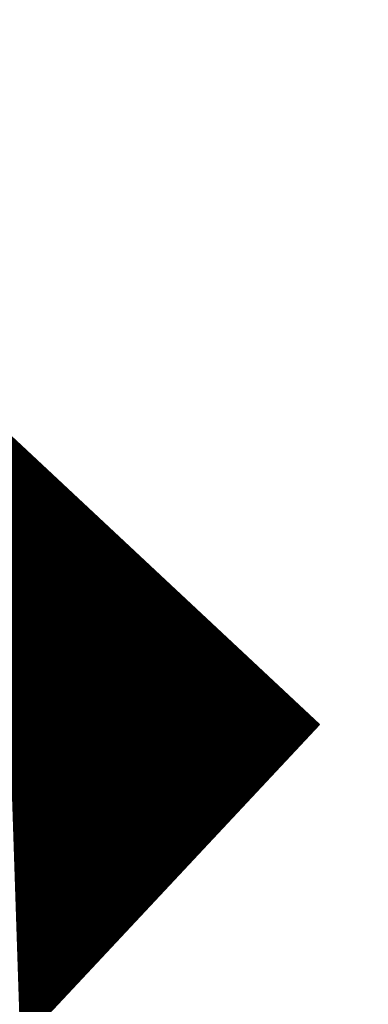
# Model space of a CAD drawing. Extents: x 0 to 1135, y 0 to 420.
# Tile 72 of 77: x 1083.175 to 1083.757, y 211.967 to 213.613. Entities that reach past the tile are written whole.
import ezdxf

# ---------------------------------------------------------------- set-up
doc = ezdxf.new("R2010")
doc.units = 0
doc.header["$LTSCALE"] = 2
doc.header["$MEASUREMENT"] = 0
doc.linetypes.add('AUSGEZOGEN', pattern=[0])
doc.layers.get('0').update_dxf_attribs({"color": 8, "linetype": 'AUSGEZOGEN'})
doc.layers.add('FBRTOP', color=8, linetype='AUSGEZOGEN')
doc.layers.add('SIGNATUR', color=8, linetype='AUSGEZOGEN')

# ---------------------------------------------------------------- blocks, each defined once
blk = doc.blocks.new('*X26')
at = {"color": 0}
for p, q in [((88.1418, 257.9307), (89.0542, 258.8431)), ((88.1432, 257.9307), (89.0542, 258.8417)), ((88.1446, 257.9307), (89.0542, 258.8403)), ((88.146, 257.9307), (89.0542, 258.8389)), ((88.1474, 257.9307), (89.0542, 258.8375)), ((88.1489, 257.9307), (89.0542, 258.836)), ((88.1503, 257.9307), (89.0542, 258.8346)), ((88.1517, 257.9307), (89.0542, 258.8332)), ((88.1531, 257.9307), (89.0542, 258.8318)), ((88.1545, 257.9307), (89.0542, 258.8304)), ((88.1559, 257.9307), (89.0542, 258.829)), ((88.1573, 257.9307), (89.0542, 258.8276)), ((88.1588, 257.9307), (89.0542, 258.8261)), ((88.1602, 257.9307), (89.0542, 258.8247)), ((88.1616, 257.9307), (89.0542, 258.8233)), ((88.163, 257.9307), (89.0542, 258.8219)), ((88.1644, 257.9307), (89.0542, 258.8205)), ((88.1658, 257.9307), (89.0542, 258.8191)), ((88.1672, 257.9307), (89.0542, 258.8177)), ((88.1687, 257.9307), (89.0542, 258.8163)), ((88.1701, 257.9307), (89.0542, 258.8148)), ((88.1715, 257.9307), (89.0542, 258.8134)), ((88.1729, 257.9307), (89.0542, 258.812)), ((88.1743, 257.9307), (89.0542, 258.8106)), ((88.1757, 257.9307), (89.0542, 258.8092)), ((88.1771, 257.9307), (89.0542, 258.8078)), ((88.1786, 257.9307), (89.0542, 258.8064)), ((88.18, 257.9307), (89.0542, 258.8049)), ((88.1814, 257.9307), (89.0542, 258.8035)), ((88.1828, 257.9307), (89.0542, 258.8021)), ((88.1842, 257.9307), (89.0542, 258.8007)), ((88.1856, 257.9307), (89.0542, 258.7993)), ((88.187, 257.9307), (89.0542, 258.7979)), ((88.1885, 257.9307), (89.0542, 258.7965)), ((88.1899, 257.9307), (89.0542, 258.795)), ((88.1913, 257.9307), (89.0542, 258.7936)), ((88.1927, 257.9307), (89.0542, 258.7922)), ((88.1941, 257.9307), (89.0542, 258.7908)), ((88.1955, 257.9307), (89.0542, 258.7894)), ((88.1969, 257.9307), (89.0542, 258.788)), ((88.1984, 257.9307), (89.0542, 258.7866)), ((88.1998, 257.9307), (89.0542, 258.7851)), ((88.2012, 257.9307), (89.0542, 258.7837)), ((88.2026, 257.9307), (89.0542, 258.7823)), ((88.204, 257.9307), (89.0542, 258.7809)), ((88.2054, 257.9307), (89.0542, 258.7795)), ((88.2068, 257.9307), (89.0542, 258.7781)), ((88.2083, 257.9307), (89.0542, 258.7767)), ((88.2097, 257.9307), (89.0542, 258.7752)), ((88.2111, 257.9307), (89.0542, 258.7738)), ((88.2125, 257.9307), (89.0542, 258.7724)), ((88.2139, 257.9307), (89.0542, 258.771)), ((88.2153, 257.9307), (89.0542, 258.7696)), ((88.2167, 257.9307), (89.0542, 258.7682)), ((88.2182, 257.9307), (89.0542, 258.7668)), ((88.2196, 257.9307), (89.0542, 258.7653)), ((88.221, 257.9307), (89.0542, 258.7639)), ((88.2224, 257.9307), (89.0542, 258.7625)), ((88.2238, 257.9307), (89.0542, 258.7611)), ((88.2252, 257.9307), (89.0542, 258.7597)), ((88.2266, 257.9307), (89.0542, 258.7583)), ((88.2281, 257.9307), (89.0542, 258.7569)), ((88.2295, 257.9307), (89.0542, 258.7554)), ((88.2309, 257.9307), (89.0542, 258.754)), ((88.2323, 257.9307), (89.0542, 258.7526)), ((88.2337, 257.9307), (89.0542, 258.7512)), ((88.2351, 257.9307), (89.0542, 258.7498)), ((88.2365, 257.9307), (89.0542, 258.7484)), ((88.238, 257.9307), (89.0542, 258.747)), ((88.2394, 257.9307), (89.0542, 258.7455)), ((88.2408, 257.9307), (89.0542, 258.7441)), ((88.2422, 257.9307), (89.0542, 258.7427)), ((88.2436, 257.9307), (89.0542, 258.7413)), ((88.245, 257.9307), (89.0542, 258.7399)), ((88.2464, 257.9307), (89.0542, 258.7385)), ((88.2479, 257.9307), (89.0542, 258.7371)), ((88.2493, 257.9307), (89.0542, 258.7356)), ((88.2507, 257.9307), (89.0542, 258.7342)), ((88.2521, 257.9307), (89.0542, 258.7328)), ((88.2535, 257.9307), (89.0542, 258.7314)), ((88.2549, 257.9307), (89.0542, 258.73)), ((88.2563, 257.9307), (89.0542, 258.7286)), ((88.2578, 257.9307), (89.0542, 258.7272)), ((88.2592, 257.9307), (89.0542, 258.7257)), ((88.2606, 257.9307), (89.0542, 258.7243)), ((88.262, 257.9307), (89.0542, 258.7229)), ((88.2634, 257.9307), (89.0542, 258.7215)), ((88.2648, 257.9307), (89.0542, 258.7201)), ((88.2662, 257.9307), (89.0542, 258.7187)), ((88.2677, 257.9307), (89.0542, 258.7173)), ((88.2691, 257.9307), (89.0542, 258.7158)), ((88.2705, 257.9307), (89.0542, 258.7144)), ((88.2719, 257.9307), (89.0542, 258.713)), ((88.2733, 257.9307), (89.0542, 258.7116)), ((88.2747, 257.9307), (89.0542, 258.7102)), ((88.2761, 257.9307), (89.0542, 258.7088)), ((88.2776, 257.9307), (89.0542, 258.7074)), ((88.279, 257.9307), (89.0542, 258.7059)), ((88.2804, 257.9307), (89.0542, 258.7045)), ((88.2818, 257.9307), (89.0542, 258.7031)), ((88.2832, 257.9307), (89.0542, 258.7017)), ((88.2846, 257.9307), (89.0542, 258.7003)), ((88.286, 257.9307), (89.0542, 258.6989)), ((88.2875, 257.9307), (89.0542, 258.6975)), ((88.2889, 257.9307), (89.0542, 258.696)), ((88.2903, 257.9307), (89.0542, 258.6946)), ((88.2917, 257.9307), (89.0542, 258.6932)), ((88.2931, 257.9307), (89.0542, 258.6918)), ((88.2945, 257.9307), (89.0542, 258.6904)), ((88.2959, 257.9307), (89.0542, 258.689)), ((88.2973, 257.9307), (89.0542, 258.6876)), ((88.2988, 257.9307), (89.0542, 258.6861)), ((88.3002, 257.9307), (89.0542, 258.6847)), ((88.3016, 257.9307), (89.0542, 258.6833)), ((88.303, 257.9307), (89.0542, 258.6819)), ((88.3044, 257.9307), (89.0542, 258.6805)), ((88.3058, 257.9307), (89.0542, 258.6791)), ((88.3072, 257.9307), (89.0542, 258.6777)), ((88.3087, 257.9307), (89.0542, 258.6762)), ((88.3101, 257.9307), (89.0542, 258.6748)), ((88.3115, 257.9307), (89.0542, 258.6734)), ((88.3129, 257.9307), (89.0542, 258.672)), ((88.3143, 257.9307), (89.0542, 258.6706)), ((88.3157, 257.9307), (89.0542, 258.6692)), ((88.3171, 257.9307), (89.0542, 258.6678)), ((88.3186, 257.9307), (89.0542, 258.6663)), ((88.32, 257.9307), (89.0542, 258.6649)), ((88.3214, 257.9307), (89.0542, 258.6635)), ((88.3228, 257.9307), (89.0542, 258.6621)), ((88.3242, 257.9307), (89.0542, 258.6607)), ((88.3256, 257.9307), (89.0542, 258.6593)), ((88.327, 257.9307), (89.0542, 258.6579)), ((88.3285, 257.9307), (89.0542, 258.6564)), ((88.3299, 257.9307), (89.0542, 258.655)), ((88.3313, 257.9307), (89.0542, 258.6536)), ((88.3327, 257.9307), (89.0542, 258.6522)), ((88.3341, 257.9307), (89.0542, 258.6508)), ((88.3355, 257.9307), (89.0542, 258.6494)), ((88.3369, 257.9307), (89.0542, 258.648)), ((88.3384, 257.9307), (89.0542, 258.6465)), ((88.3398, 257.9307), (89.0542, 258.6451)), ((88.3412, 257.9307), (89.0542, 258.6437)), ((88.3426, 257.9307), (89.0542, 258.6423)), ((88.344, 257.9307), (89.0542, 258.6409)), ((88.3454, 257.9307), (89.0542, 258.6395)), ((88.3468, 257.9307), (89.0542, 258.6381)), ((88.3483, 257.9307), (89.0542, 258.6366)), ((88.3497, 257.9307), (89.0542, 258.6352)), ((88.3511, 257.9307), (89.0542, 258.6338)), ((88.3525, 257.9307), (89.0542, 258.6324)), ((88.3539, 257.9307), (89.0542, 258.631)), ((88.3553, 257.9307), (89.0542, 258.6296)), ((88.3567, 257.9307), (89.0542, 258.6282)), ((88.3582, 257.9307), (89.0542, 258.6267)), ((88.3596, 257.9307), (89.0542, 258.6253)), ((88.361, 257.9307), (89.0542, 258.6239)), ((88.3624, 257.9307), (89.0542, 258.6225)), ((88.3638, 257.9307), (89.0542, 258.6211)), ((88.3652, 257.9307), (89.0542, 258.6197)), ((88.3666, 257.9307), (89.0542, 258.6183)), ((88.3681, 257.9307), (89.0542, 258.6168)), ((88.3695, 257.9307), (89.0542, 258.6154)), ((88.3709, 257.9307), (89.0542, 258.614)), ((88.3723, 257.9307), (89.0542, 258.6126)), ((88.3737, 257.9307), (89.0542, 258.6112)), ((88.3751, 257.9307), (89.0542, 258.6098)), ((88.3765, 257.9307), (89.0542, 258.6084)), ((88.378, 257.9307), (89.0542, 258.6069)), ((88.3794, 257.9307), (89.0542, 258.6055)), ((88.3808, 257.9307), (89.0542, 258.6041)), ((88.3822, 257.9307), (89.0542, 258.6027)), ((88.3836, 257.9307), (89.0542, 258.6013)), ((88.385, 257.9307), (89.0542, 258.5999)), ((88.3864, 257.9307), (89.0542, 258.5985)), ((88.3879, 257.9307), (89.0542, 258.597)), ((88.3893, 257.9307), (89.0542, 258.5956)), ((88.3907, 257.9307), (89.0542, 258.5942)), ((88.3921, 257.9307), (89.0542, 258.5928)), ((88.3935, 257.9307), (89.0542, 258.5914)), ((88.3949, 257.9307), (89.0542, 258.59)), ((88.3963, 257.9307), (89.0542, 258.5886)), ((88.3978, 257.9307), (89.0542, 258.5871)), ((88.3992, 257.9307), (89.0542, 258.5857)), ((88.4006, 257.9307), (89.0542, 258.5843)), ((88.402, 257.9307), (89.0542, 258.5829)), ((88.4034, 257.9307), (89.0542, 258.5815)), ((88.4048, 257.9307), (89.0542, 258.5801)), ((88.4062, 257.9307), (89.0542, 258.5787)), ((88.4077, 257.9307), (89.0542, 258.5772)), ((88.4091, 257.9307), (89.0542, 258.5758)), ((88.4105, 257.9307), (89.0542, 258.5744)), ((88.4119, 257.9307), (89.0542, 258.573)), ((88.4133, 257.9307), (89.0542, 258.5716)), ((88.4147, 257.9307), (89.0542, 258.5702)), ((88.4161, 257.9307), (89.0542, 258.5688)), ((88.4176, 257.9307), (89.0542, 258.5673)), ((88.419, 257.9307), (89.0542, 258.5659)), ((88.4204, 257.9307), (89.0542, 258.5645)), ((88.4218, 257.9307), (89.0542, 258.5631)), ((88.4232, 257.9307), (89.0542, 258.5617)), ((88.4246, 257.9307), (89.0542, 258.5603)), ((88.426, 257.9307), (89.0542, 258.5589)), ((88.4275, 257.9307), (89.0542, 258.5574)), ((88.4289, 257.9307), (89.0542, 258.556)), ((88.4303, 257.9307), (89.0542, 258.5546)), ((88.4317, 257.9307), (89.0542, 258.5532)), ((88.4331, 257.9307), (89.0542, 258.5518)), ((88.4345, 257.9307), (89.0542, 258.5504)), ((88.4359, 257.9307), (89.0542, 258.549)), ((88.4374, 257.9307), (89.0542, 258.5475)), ((88.4388, 257.9307), (89.0542, 258.5461)), ((88.4402, 257.9307), (89.0542, 258.5447)), ((88.4416, 257.9307), (89.0542, 258.5433)), ((88.443, 257.9307), (89.0542, 258.5419)), ((88.4444, 257.9307), (89.0542, 258.5405)), ((88.4458, 257.9307), (89.0542, 258.5391)), ((88.4473, 257.9307), (89.0542, 258.5376)), ((88.4487, 257.9307), (89.0542, 258.5362)), ((88.4501, 257.9307), (89.0542, 258.5348)), ((88.4515, 257.9307), (89.0542, 258.5334)), ((88.4529, 257.9307), (89.0542, 258.532)), ((88.4543, 257.9307), (89.0542, 258.5306)), ((88.4557, 257.9307), (89.0542, 258.5292)), ((88.4572, 257.9307), (89.0542, 258.5278)), ((88.4586, 257.9307), (89.0542, 258.5263)), ((88.46, 257.9307), (89.0542, 258.5249)), ((88.4614, 257.9307), (89.0542, 258.5235)), ((88.4628, 257.9307), (89.0542, 258.5221)), ((88.4642, 257.9307), (89.0542, 258.5207)), ((88.4656, 257.9307), (89.0542, 258.5193)), ((88.4671, 257.9307), (89.0542, 258.5179)), ((88.4685, 257.9307), (89.0542, 258.5164)), ((88.4699, 257.9307), (89.0542, 258.515)), ((88.4713, 257.9307), (89.0542, 258.5136)), ((88.4727, 257.9307), (89.0542, 258.5122)), ((88.4741, 257.9307), (89.0542, 258.5108)), ((88.4755, 257.9307), (89.0542, 258.5094)), ((88.477, 257.9307), (89.0542, 258.508)), ((88.4784, 257.9307), (89.0542, 258.5065)), ((88.4798, 257.9307), (89.0542, 258.5051)), ((88.4812, 257.9307), (89.0542, 258.5037)), ((88.4826, 257.9307), (89.0542, 258.5023)), ((88.484, 257.9307), (89.0542, 258.5009)), ((88.4854, 257.9307), (89.0542, 258.4995)), ((88.4869, 257.9307), (89.0542, 258.4981)), ((88.4883, 257.9307), (89.0542, 258.4966)), ((88.4897, 257.9307), (89.0542, 258.4952)), ((88.4911, 257.9307), (89.0542, 258.4938)), ((88.4925, 257.9307), (89.0542, 258.4924)), ((88.4939, 257.9307), (89.0542, 258.491)), ((88.4953, 257.9307), (89.0542, 258.4896)), ((88.4968, 257.9307), (89.0542, 258.4882)), ((88.4982, 257.9307), (89.0542, 258.4867)), ((88.4996, 257.9307), (89.0542, 258.4853)), ((88.501, 257.9307), (89.0542, 258.4839)), ((88.5024, 257.9307), (89.0542, 258.4825)), ((88.5038, 257.9307), (89.0542, 258.4811)), ((88.5052, 257.9307), (89.0542, 258.4797)), ((88.5067, 257.9307), (89.0542, 258.4783)), ((88.5081, 257.9307), (89.0542, 258.4768)), ((88.5095, 257.9307), (89.0542, 258.4754)), ((88.5109, 257.9307), (89.0542, 258.474)), ((88.5123, 257.9307), (89.0542, 258.4726)), ((88.5137, 257.9307), (89.0542, 258.4712)), ((88.5151, 257.9307), (89.0542, 258.4698)), ((88.5166, 257.9307), (89.0542, 258.4684)), ((88.518, 257.9307), (89.0542, 258.4669)), ((88.5194, 257.9307), (89.0542, 258.4655)), ((88.5208, 257.9307), (89.0542, 258.4641)), ((88.5222, 257.9307), (89.0542, 258.4627)), ((88.5236, 257.9307), (89.0542, 258.4613)), ((88.525, 257.9307), (89.0542, 258.4599)), ((88.5265, 257.9307), (89.0542, 258.4585)), ((88.5279, 257.9307), (89.0542, 258.457)), ((88.5293, 257.9307), (89.0542, 258.4556)), ((88.5307, 257.9307), (89.0542, 258.4542)), ((88.5321, 257.9307), (89.0542, 258.4528)), ((88.5335, 257.9307), (89.0542, 258.4514)), ((88.5349, 257.9307), (89.0542, 258.45)), ((88.5364, 257.9307), (89.0542, 258.4486)), ((88.5378, 257.9307), (89.0542, 258.4471)), ((88.5392, 257.9307), (89.0542, 258.4457)), ((88.5406, 257.9307), (89.0542, 258.4443)), ((88.542, 257.9307), (89.0542, 258.4429)), ((88.5434, 257.9307), (89.0542, 258.4415)), ((88.5448, 257.9307), (89.0542, 258.4401)), ((88.5463, 257.9307), (89.0542, 258.4387)), ((88.5477, 257.9307), (89.0542, 258.4372)), ((88.5491, 257.9307), (89.0542, 258.4358)), ((88.5505, 257.9307), (89.0542, 258.4344)), ((88.5519, 257.9307), (89.0542, 258.433)), ((88.5533, 257.9307), (89.0542, 258.4316)), ((88.5547, 257.9307), (89.0542, 258.4302)), ((88.5562, 257.9307), (89.0542, 258.4288)), ((88.5576, 257.9307), (89.0542, 258.4273)), ((88.559, 257.9307), (89.0542, 258.4259)), ((88.5604, 257.9307), (89.0542, 258.4245)), ((88.5618, 257.9307), (89.0542, 258.4231)), ((88.5632, 257.9307), (89.0542, 258.4217)), ((88.5646, 257.9307), (89.0542, 258.4203)), ((88.5661, 257.9307), (89.0542, 258.4189)), ((88.5675, 257.9307), (89.0542, 258.4174)), ((88.5689, 257.9307), (89.0542, 258.416)), ((88.5703, 257.9307), (89.0542, 258.4146)), ((88.5717, 257.9307), (89.0542, 258.4132)), ((88.5731, 257.9307), (89.0542, 258.4118)), ((88.5745, 257.9307), (89.0542, 258.4104)), ((88.576, 257.9307), (89.0542, 258.409)), ((88.5774, 257.9307), (89.0542, 258.4075)), ((88.5788, 257.9307), (89.0542, 258.4061)), ((88.5802, 257.9307), (89.0542, 258.4047)), ((88.5816, 257.9307), (89.0542, 258.4033)), ((88.583, 257.9307), (89.0542, 258.4019)), ((88.5844, 257.9307), (89.0542, 258.4005)), ((88.5858, 257.9307), (89.0542, 258.3991)), ((88.5873, 257.9307), (89.0542, 258.3976)), ((88.5887, 257.9307), (89.0542, 258.3962)), ((88.5901, 257.9307), (89.0542, 258.3948)), ((88.5915, 257.9307), (89.0542, 258.3934)), ((88.5929, 257.9307), (89.0542, 258.392)), ((88.5943, 257.9307), (89.0542, 258.3906)), ((88.5957, 257.9307), (89.0542, 258.3892)), ((88.5972, 257.9307), (89.0542, 258.3877)), ((88.5986, 257.9307), (89.0542, 258.3863)), ((88.6, 257.9307), (89.0542, 258.3849)), ((88.6014, 257.9307), (89.0542, 258.3835)), ((88.6028, 257.9307), (89.0542, 258.3821)), ((88.6042, 257.9307), (89.0542, 258.3807)), ((88.6056, 257.9307), (89.0542, 258.3793)), ((88.6071, 257.9307), (89.0542, 258.3778)), ((88.6085, 257.9307), (89.0542, 258.3764)), ((88.6099, 257.9307), (89.0542, 258.375)), ((88.6113, 257.9307), (89.0542, 258.3736)), ((88.6127, 257.9307), (89.0542, 258.3722)), ((88.6141, 257.9307), (89.0542, 258.3708)), ((88.6155, 257.9307), (89.0542, 258.3694)), ((88.617, 257.9307), (89.0542, 258.3679)), ((88.6184, 257.9307), (89.0542, 258.3665)), ((88.6198, 257.9307), (89.0542, 258.3651)), ((88.6212, 257.9307), (89.0542, 258.3637)), ((88.6226, 257.9307), (89.0542, 258.3623)), ((88.624, 257.9307), (89.0542, 258.3609)), ((88.6254, 257.9307), (89.0542, 258.3595)), ((88.6269, 257.9307), (89.0542, 258.358)), ((88.6283, 257.9307), (89.0542, 258.3566)), ((88.6297, 257.9307), (89.0542, 258.3552)), ((88.6311, 257.9307), (89.0542, 258.3538)), ((88.6325, 257.9307), (89.0542, 258.3524)), ((88.6339, 257.9307), (89.0542, 258.351)), ((88.6353, 257.9307), (89.0542, 258.3496)), ((88.6368, 257.9307), (89.0542, 258.3481)), ((88.6382, 257.9307), (89.0542, 258.3467)), ((88.6396, 257.9307), (89.0542, 258.3453)), ((88.641, 257.9307), (89.0542, 258.3439)), ((88.6424, 257.9307), (89.0542, 258.3425)), ((88.6438, 257.9307), (89.0542, 258.3411)), ((88.6452, 257.9307), (89.0542, 258.3397)), ((88.6467, 257.9307), (89.0542, 258.3382)), ((88.6481, 257.9307), (89.0542, 258.3368)), ((88.6495, 257.9307), (89.0542, 258.3354)), ((88.6509, 257.9307), (89.0542, 258.334)), ((88.6523, 257.9307), (89.0542, 258.3326)), ((88.6537, 257.9307), (89.0542, 258.3312)), ((88.6551, 257.9307), (89.0542, 258.3298)), ((88.6566, 257.9307), (89.0542, 258.3283)), ((88.658, 257.9307), (89.0542, 258.3269)), ((88.6594, 257.9307), (89.0542, 258.3255)), ((88.6608, 257.9307), (89.0542, 258.3241)), ((88.6622, 257.9307), (89.0542, 258.3227)), ((88.6636, 257.9307), (89.0542, 258.3213)), ((88.665, 257.9307), (89.0542, 258.3199)), ((88.6665, 257.9307), (89.0542, 258.3184)), ((88.6679, 257.9307), (89.0542, 258.317)), ((88.6693, 257.9307), (89.0542, 258.3156)), ((88.6707, 257.9307), (89.0542, 258.3142)), ((88.6721, 257.9307), (89.0542, 258.3128)), ((88.6735, 257.9307), (89.0542, 258.3114)), ((88.6749, 257.9307), (89.0542, 258.31)), ((88.6764, 257.9307), (89.0542, 258.3085)), ((88.6778, 257.9307), (89.0542, 258.3071)), ((88.6792, 257.9307), (89.0542, 258.3057)), ((88.6806, 257.9307), (89.0542, 258.3043)), ((88.682, 257.9307), (89.0542, 258.3029)), ((88.6834, 257.9307), (89.0542, 258.3015)), ((88.6848, 257.9307), (89.0542, 258.3001)), ((88.6863, 257.9307), (89.0542, 258.2986)), ((88.6877, 257.9307), (89.0542, 258.2972)), ((88.6891, 257.9307), (89.0542, 258.2958)), ((88.6905, 257.9307), (89.0542, 258.2944)), ((88.6919, 257.9307), (89.0542, 258.293)), ((88.6933, 257.9307), (89.0542, 258.2916)), ((88.6947, 257.9307), (89.0542, 258.2902)), ((88.6962, 257.9307), (89.0542, 258.2887)), ((88.6976, 257.9307), (89.0542, 258.2873)), ((88.699, 257.9307), (89.0542, 258.2859)), ((88.7004, 257.9307), (89.0542, 258.2845)), ((88.7018, 257.9307), (89.0542, 258.2831)), ((88.7032, 257.9307), (89.0542, 258.2817)), ((88.7046, 257.9307), (89.0542, 258.2803)), ((88.7061, 257.9307), (89.0542, 258.2788)), ((88.7075, 257.9307), (89.0542, 258.2774)), ((88.7089, 257.9307), (89.0542, 258.276)), ((88.7103, 257.9307), (89.0542, 258.2746)), ((88.7117, 257.9307), (89.0542, 258.2732)), ((88.7131, 257.9307), (89.0542, 258.2718)), ((88.7145, 257.9307), (89.0542, 258.2704)), ((88.716, 257.9307), (89.0542, 258.2689)), ((88.7174, 257.9307), (89.0542, 258.2675)), ((88.7188, 257.9307), (89.0542, 258.2661)), ((88.7202, 257.9307), (89.0542, 258.2647)), ((88.7216, 257.9307), (89.0542, 258.2633)), ((88.723, 257.9307), (89.0542, 258.2619)), ((88.7244, 257.9307), (89.0542, 258.2605)), ((88.7259, 257.9307), (89.0542, 258.259)), ((88.7273, 257.9307), (89.0542, 258.2576)), ((88.7287, 257.9307), (89.0542, 258.2562)), ((88.7301, 257.9307), (89.0542, 258.2548)), ((88.7315, 257.9307), (89.0542, 258.2534)), ((88.7329, 257.9307), (89.0542, 258.252)), ((88.7343, 257.9307), (89.0542, 258.2506)), ((88.7358, 257.9307), (89.0542, 258.2492)), ((88.7372, 257.9307), (89.0542, 258.2477)), ((88.7386, 257.9307), (89.0542, 258.2463)), ((88.74, 257.9307), (89.0542, 258.2449)), ((88.7414, 257.9307), (89.0542, 258.2435)), ((88.7428, 257.9307), (89.0542, 258.2421)), ((88.7442, 257.9307), (89.0542, 258.2407)), ((88.7457, 257.9307), (89.0542, 258.2393)), ((88.7471, 257.9307), (89.0542, 258.2378)), ((88.7485, 257.9307), (89.0542, 258.2364)), ((88.7499, 257.9307), (89.0542, 258.235)), ((88.7513, 257.9307), (89.0542, 258.2336)), ((88.7527, 257.9307), (89.0542, 258.2322)), ((88.7541, 257.9307), (89.0542, 258.2308)), ((88.7556, 257.9307), (89.0542, 258.2294)), ((88.757, 257.9307), (89.0542, 258.2279)), ((88.7584, 257.9307), (89.0542, 258.2265)), ((88.7598, 257.9307), (89.0542, 258.2251)), ((88.7612, 257.9307), (89.0542, 258.2237)), ((88.7626, 257.9307), (89.0542, 258.2223)), ((88.764, 257.9307), (89.0542, 258.2209)), ((88.7655, 257.9307), (89.0542, 258.2195)), ((88.7669, 257.9307), (89.0542, 258.218)), ((88.7683, 257.9307), (89.0542, 258.2166)), ((88.7697, 257.9307), (89.0542, 258.2152)), ((88.7711, 257.9307), (89.0542, 258.2138)), ((88.7725, 257.9307), (89.0542, 258.2124)), ((88.7739, 257.9307), (89.0542, 258.211)), ((88.7754, 257.9307), (89.0542, 258.2096)), ((88.7768, 257.9307), (89.0542, 258.2081)), ((88.7782, 257.9307), (89.0542, 258.2067)), ((88.7796, 257.9307), (89.0542, 258.2053)), ((88.781, 257.9307), (89.0542, 258.2039)), ((88.7824, 257.9307), (89.0542, 258.2025)), ((88.7838, 257.9307), (89.0542, 258.2011)), ((88.7853, 257.9307), (89.0542, 258.1997)), ((88.7867, 257.9307), (89.0542, 258.1982)), ((88.7881, 257.9307), (89.0542, 258.1968)), ((88.7895, 257.9307), (89.0542, 258.1954)), ((88.7909, 257.9307), (89.0542, 258.194)), ((88.7923, 257.9307), (89.0542, 258.1926)), ((88.7937, 257.9307), (89.0542, 258.1912)), ((88.7952, 257.9307), (89.0542, 258.1898)), ((88.7966, 257.9307), (89.0542, 258.1883)), ((88.798, 257.9307), (89.0542, 258.1869)), ((88.7994, 257.9307), (89.0542, 258.1855)), ((88.8008, 257.9307), (89.0542, 258.1841)), ((88.8022, 257.9307), (89.0542, 258.1827)), ((88.8036, 257.9307), (89.0542, 258.1813)), ((88.8051, 257.9307), (89.0542, 258.1799)), ((88.8065, 257.9307), (89.0542, 258.1784)), ((88.8079, 257.9307), (89.0542, 258.177)), ((88.8093, 257.9307), (89.0542, 258.1756)), ((88.8107, 257.9307), (89.0542, 258.1742)), ((88.8121, 257.9307), (89.0542, 258.1728)), ((88.8135, 257.9307), (89.0542, 258.1714)), ((88.815, 257.9307), (89.0542, 258.17)), ((88.8164, 257.9307), (89.0542, 258.1685)), ((88.8178, 257.9307), (89.0542, 258.1671)), ((88.8192, 257.9307), (89.0542, 258.1657)), ((88.8206, 257.9307), (89.0542, 258.1643)), ((88.822, 257.9307), (89.0542, 258.1629)), ((88.8234, 257.9307), (89.0542, 258.1615)), ((88.8249, 257.9307), (89.0542, 258.1601)), ((88.8263, 257.9307), (89.0542, 258.1586)), ((88.8277, 257.9307), (89.0542, 258.1572)), ((88.8291, 257.9307), (89.0542, 258.1558)), ((88.8305, 257.9307), (89.0542, 258.1544)), ((88.8319, 257.9307), (89.0542, 258.153)), ((88.8333, 257.9307), (89.0542, 258.1516)), ((88.8348, 257.9307), (89.0542, 258.1502)), ((88.8362, 257.9307), (89.0542, 258.1487)), ((88.8376, 257.9307), (89.0542, 258.1473)), ((88.839, 257.9307), (89.0542, 258.1459)), ((88.8404, 257.9307), (89.0542, 258.1445)), ((88.8418, 257.9307), (89.0542, 258.1431)), ((88.8432, 257.9307), (89.0542, 258.1417)), ((88.8447, 257.9307), (89.0542, 258.1403)), ((88.8461, 257.9307), (89.0542, 258.1388)), ((88.8475, 257.9307), (89.0542, 258.1374)), ((88.8489, 257.9307), (89.0542, 258.136)), ((88.8503, 257.9307), (89.0542, 258.1346)), ((88.8517, 257.9307), (89.0542, 258.1332)), ((88.8531, 257.9307), (89.0542, 258.1318)), ((88.8546, 257.9307), (89.0542, 258.1304)), ((88.856, 257.9307), (89.0542, 258.1289)), ((88.8574, 257.9307), (89.0542, 258.1275)), ((88.8588, 257.9307), (89.0542, 258.1261)), ((88.8602, 257.9307), (89.0542, 258.1247)), ((88.8616, 257.9307), (89.0542, 258.1233)), ((88.863, 257.9307), (89.0542, 258.1219)), ((88.8644, 257.9307), (89.0542, 258.1205)), ((88.8659, 257.9307), (89.0542, 258.119)), ((88.8673, 257.9307), (89.0542, 258.1176)), ((88.8687, 257.9307), (89.0542, 258.1162)), ((88.8701, 257.9307), (89.0542, 258.1148)), ((88.8715, 257.9307), (89.0542, 258.1134)), ((88.8729, 257.9307), (89.0542, 258.112)), ((88.8743, 257.9307), (89.0542, 258.1106)), ((88.8758, 257.9307), (89.0542, 258.1091)), ((88.8772, 257.9307), (89.0542, 258.1077)), ((88.8786, 257.9307), (89.0542, 258.1063)), ((88.88, 257.9307), (89.0542, 258.1049)), ((88.8814, 257.9307), (89.0542, 258.1035)), ((88.8828, 257.9307), (89.0542, 258.1021)), ((88.8842, 257.9307), (89.0542, 258.1007)), ((88.8857, 257.9307), (89.0542, 258.0992)), ((88.8871, 257.9307), (89.0542, 258.0978)), ((88.8885, 257.9307), (89.0542, 258.0964)), ((88.8899, 257.9307), (89.0542, 258.095)), ((88.8913, 257.9307), (89.0542, 258.0936)), ((88.8927, 257.9307), (89.0542, 258.0922)), ((88.8941, 257.9307), (89.0542, 258.0908)), ((88.8956, 257.9307), (89.0542, 258.0893)), ((88.897, 257.9307), (89.0542, 258.0879)), ((88.8984, 257.9307), (89.0542, 258.0865)), ((88.8998, 257.9307), (89.0542, 258.0851)), ((88.9012, 257.9307), (89.0542, 258.0837)), ((88.9026, 257.9307), (89.0542, 258.0823)), ((88.904, 257.9307), (89.0542, 258.0809)), ((88.9055, 257.9307), (89.0542, 258.0794)), ((88.9069, 257.9307), (89.0542, 258.078)), ((88.9083, 257.9307), (89.0542, 258.0766)), ((88.9097, 257.9307), (89.0542, 258.0752)), ((88.9111, 257.9307), (89.0542, 258.0738)), ((88.9125, 257.9307), (89.0542, 258.0724)), ((88.9139, 257.9307), (89.0542, 258.071)), ((88.9154, 257.9307), (89.0542, 258.0695)), ((88.9168, 257.9307), (89.0542, 258.0681)), ((88.9182, 257.9307), (89.0542, 258.0667)), ((88.9196, 257.9307), (89.0542, 258.0653)), ((88.921, 257.9307), (89.0542, 258.0639)), ((88.9224, 257.9307), (89.0542, 258.0625)), ((88.9238, 257.9307), (89.0542, 258.0611)), ((88.9253, 257.9307), (89.0542, 258.0596)), ((88.9267, 257.9307), (89.0542, 258.0582)), ((88.9281, 257.9307), (89.0542, 258.0568)), ((88.9295, 257.9307), (89.0542, 258.0554)), ((88.9309, 257.9307), (89.0542, 258.054)), ((88.9323, 257.9307), (89.0542, 258.0526)), ((88.9337, 257.9307), (89.0542, 258.0512)), ((88.9352, 257.9307), (89.0542, 258.0497)), ((88.9366, 257.9307), (89.0542, 258.0483)), ((88.938, 257.9307), (89.0542, 258.0469)), ((88.9394, 257.9307), (89.0542, 258.0455)), ((88.9408, 257.9307), (89.0542, 258.0441)), ((88.9422, 257.9307), (89.0542, 258.0427)), ((88.9436, 257.9307), (89.0542, 258.0413)), ((88.9451, 257.9307), (89.0542, 258.0398)), ((88.9465, 257.9307), (89.0542, 258.0384)), ((88.9479, 257.9307), (89.0542, 258.037)), ((88.9493, 257.9307), (89.0542, 258.0356)), ((88.9507, 257.9307), (89.0542, 258.0342)), ((88.9521, 257.9307), (89.0542, 258.0328)), ((88.9535, 257.9307), (89.0542, 258.0314)), ((88.955, 257.9307), (89.0542, 258.0299)), ((88.9564, 257.9307), (89.0542, 258.0285)), ((88.9578, 257.9307), (89.0542, 258.0271)), ((88.9592, 257.9307), (89.0542, 258.0257)), ((88.9606, 257.9307), (89.0542, 258.0243)), ((88.962, 257.9307), (89.0542, 258.0229)), ((88.9634, 257.9307), (89.0542, 258.0215)), ((88.9649, 257.9307), (89.0542, 258.02)), ((88.9663, 257.9307), (89.0542, 258.0186)), ((88.9677, 257.9307), (89.0542, 258.0172)), ((88.9691, 257.9307), (89.0542, 258.0158)), ((88.9705, 257.9307), (89.0542, 258.0144)), ((88.9719, 257.9307), (89.0542, 258.013)), ((88.9733, 257.9307), (89.0542, 258.0116)), ((88.9748, 257.9307), (89.0542, 258.0101)), ((88.9762, 257.9307), (89.0542, 258.0087)), ((88.9776, 257.9307), (89.0542, 258.0073)), ((88.979, 257.9307), (89.0542, 258.0059)), ((88.9804, 257.9307), (89.0542, 258.0045)), ((88.9818, 257.9307), (89.0542, 258.0031)), ((88.9832, 257.9307), (89.0542, 258.0017)), ((88.9847, 257.9307), (89.0542, 258.0002)), ((88.9861, 257.9307), (89.0542, 257.9988)), ((88.9875, 257.9307), (89.0542, 257.9974)), ((88.9889, 257.9307), (89.0542, 257.996)), ((88.9903, 257.9307), (89.0542, 257.9946)), ((88.9917, 257.9307), (89.0542, 257.9932)), ((88.9931, 257.9307), (89.0542, 257.9918)), ((88.9946, 257.9307), (89.0542, 257.9903)), ((88.996, 257.9307), (89.0542, 257.9889)), ((88.9974, 257.9307), (89.0542, 257.9875)), ((88.9988, 257.9307), (89.0542, 257.9861)), ((89.0002, 257.9307), (89.0542, 257.9847)), ((89.0016, 257.9307), (89.0542, 257.9833)), ((89.003, 257.9307), (89.0542, 257.9819)), ((89.0045, 257.9307), (89.0542, 257.9804)), ((89.0059, 257.9307), (89.0542, 257.979)), ((89.0073, 257.9307), (89.0542, 257.9776)), ((89.0087, 257.9307), (89.0542, 257.9762)), ((89.0101, 257.9307), (89.0542, 257.9748)), ((89.0115, 257.9307), (89.0542, 257.9734)), ((89.0129, 257.9307), (89.0542, 257.972)), ((89.0144, 257.9307), (89.0542, 257.9706)), ((89.0158, 257.9307), (89.0542, 257.9691)), ((89.0172, 257.9307), (89.0542, 257.9677)), ((89.0186, 257.9307), (89.0542, 257.9663)), ((89.02, 257.9307), (89.0542, 257.9649)), ((89.0214, 257.9307), (89.0542, 257.9635)), ((89.0228, 257.9307), (89.0542, 257.9621)), ((89.0243, 257.9307), (89.0542, 257.9607)), ((89.0257, 257.9307), (89.0542, 257.9592)), ((89.0271, 257.9307), (89.0542, 257.9578)), ((89.0285, 257.9307), (89.0542, 257.9564)), ((89.0299, 257.9307), (89.0542, 257.955)), ((89.0313, 257.9307), (89.0542, 257.9536)), ((89.0327, 257.9307), (89.0542, 257.9522)), ((89.0342, 257.9307), (89.0542, 257.9508)), ((89.0356, 257.9307), (89.0542, 257.9493)), ((89.037, 257.9307), (89.0542, 257.9479)), ((89.0384, 257.9307), (89.0542, 257.9465)), ((89.0398, 257.9307), (89.0542, 257.9451)), ((89.0412, 257.9307), (89.0542, 257.9437)), ((89.0426, 257.9307), (89.0542, 257.9423)), ((89.0441, 257.9307), (89.0542, 257.9409)), ((89.0455, 257.9307), (89.0542, 257.9394)), ((89.0469, 257.9307), (89.0542, 257.938)), ((89.0483, 257.9307), (89.0542, 257.9366)), ((89.0497, 257.9307), (89.0542, 257.9352)), ((89.0511, 257.9307), (89.0542, 257.9338)), ((89.0525, 257.9307), (89.0542, 257.9324))]:
    blk.add_line(p, q, dxfattribs=at)
blk = doc.blocks.new('SGMAST')
at = {"color": 0}
blk.add_lwpolyline([(-1.0001, -0.9994), (1.0004, -0.9994), (1.0004, 1.0003), (-1.0001, 1.0003)], close=True, dxfattribs=at)
blk.add_blockref('*X26', (-88.0539, -258.93), dxfattribs=at)

msp = doc.modelspace()

# ---------------------------------------------------------------- linework, layer by layer
at = {"layer": 'FBRTOP'}
for points in [[(661.1427, 179.1089, 0.000001), (685.9442, 183.7695, 0.000098)], [(499.4883, 151.3052, 0.000004), (556.3647, 151.37, 0.000067)], [(700.6069, 186.5318, -0.000002), (715.0005, 189.2436, -0.000023), (729.2091, 191.9198, -0.000019), (746.0494, 195.0901, -0.003046), (758.1949, 197.2996, -0.001835), (778.3892, 200.7701, -0.001761), (792.7571, 203.1329, -0.001618), (808.4064, 205.598, -0.001558), (824.2534, 207.9912, -0.002937), (832.6702, 209.185, -0.002359), (841.112, 210.2913, 0.001751), (852.4878, 211.7679, 0.001051), (869.84, 214.1193, 0.001274), (884.149, 216.1261, 0.002508), (897.8098, 218.1475, 0.001818), (916.6342, 221.0996, 0.001623), (931.3166, 223.5057, 0.000181), (932.7454, 223.7452, 0.000846)]]:
    msp.add_lwpolyline(points, format="xyb", dxfattribs=at)

# ---------------------------------------------------------------- block references
at = {"layer": 'SIGNATUR', "xscale": 0.7999999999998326, "yscale": 0.8000000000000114, "zscale": 0.8, "rotation": 46.91646537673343}
msp.add_blockref('SGMAST', (1082.5453, 212.3963), dxfattribs=at)

doc.saveas('drawing.dxf')
